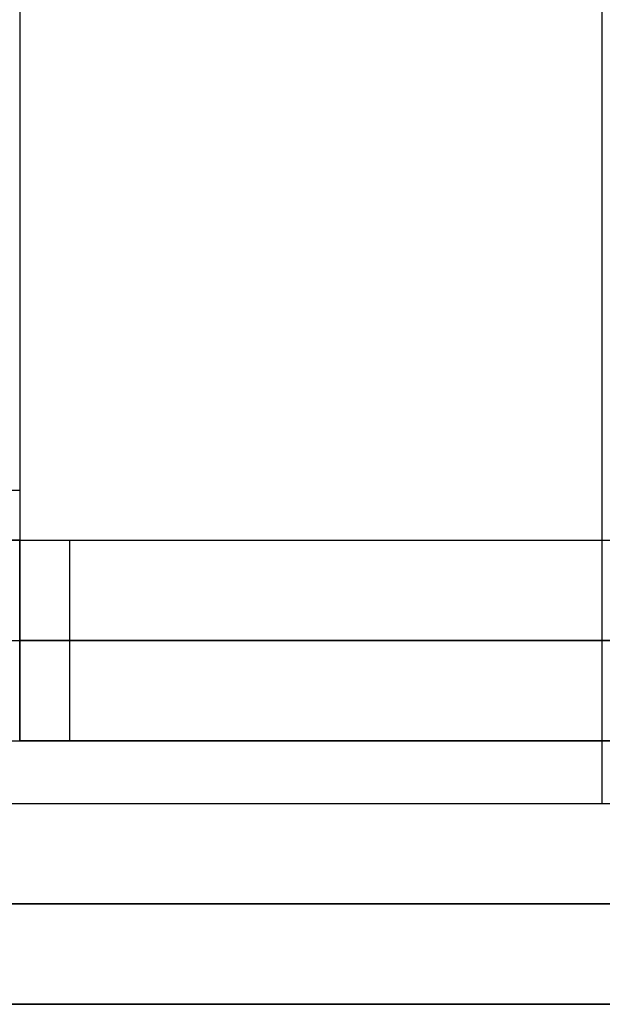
# Model space of a CAD drawing. Header units: millimetres. Extents: x 0 to 350, y 4 to 354.
# Tile 20 of 24: x 41 to 87, y 4 to 82. Entities that reach past the tile are written whole.
import ezdxf

# ---------------------------------------------------------------- set-up
doc = ezdxf.new("R2010")
doc.units = ezdxf.units.MM
doc.layers.add('Burl Side Table', color=7, linetype='Continuous', true_color=0x000000)

msp = doc.modelspace()

# ---------------------------------------------------------------- linework, layer by layer
at = {"layer": 'Burl Side Table'}
for p, q in [((41, 309, -70), (41, 41, -70)), ((41, 309), (41, 41)), ((41, 309, -35), (41, 41, -35)), ((87.411, 19.999, 600), (87.411, 187, 600)), ((25, 45, -70), (41, 45, -70)), ((25, 45), (41, 45)), ((25, 41, -70), (41, 41, -70)), ((41, 41), (25, 41)), ((41, 41), (41, 41, -70)), ((41, 41, -70), (309, 41, -70)), ((41, 41), (309, 41)), ((41, 41, -70), (41, 25, -70)), ((41, 25), (41, 41)), ((41, 41, -35), (309, 41, -35)), ((45, 25, -70), (45, 41, -70)), ((45, 25), (45, 41)), ((25, 33, -70), (41, 33, -70)), ((25, 33), (41, 33)), ((41, 33, -70), (309, 33, -70)), ((309, 33), (41, 33)), ((25, 25, -70), (41, 25, -70)), ((25, 25), (41, 25)), ((25, 25, -35), (325, 25, -35)), ((41, 25, -70), (309, 25, -70)), ((309, 25), (41, 25)), ((0, 20, 300), (350, 20, 300)), ((16, 20, 600), (166.911, 19.999, 600)), ((16, 20), (334, 20)), ((16, 20, 584), (334, 20, 584)), ((16, 20, 16), (334, 20, 16)), ((16, 20), (334, 20)), ((16, 20, 600), (166.911, 19.999, 600)), ((16, 20, 592), (334, 20, 592)), ((16, 20, 8), (334, 20, 8)), ((16, 20), (334, 20)), ((16, 20, 600), (166.911, 19.999, 600)), ((16, 20, 600), (166.911, 19.999, 600)), ((16, 20), (334, 20)), ((16, 20, 414), (334, 20, 414)), ((16, 20, 430), (334, 20, 430)), ((16, 20, 422), (334, 20, 422)), ((350, 12, 600), (0, 12, 600)), ((0, 12), (350, 12)), ((175, 4, 600), (0, 4, 600)), ((0, 4), (350, 4)), ((0, 4, 600), (175, 4, 600)), ((0, 4, 300), (350, 4, 300))]:
    msp.add_line(p, q, dxfattribs=at)

doc.saveas('drawing.dxf')
